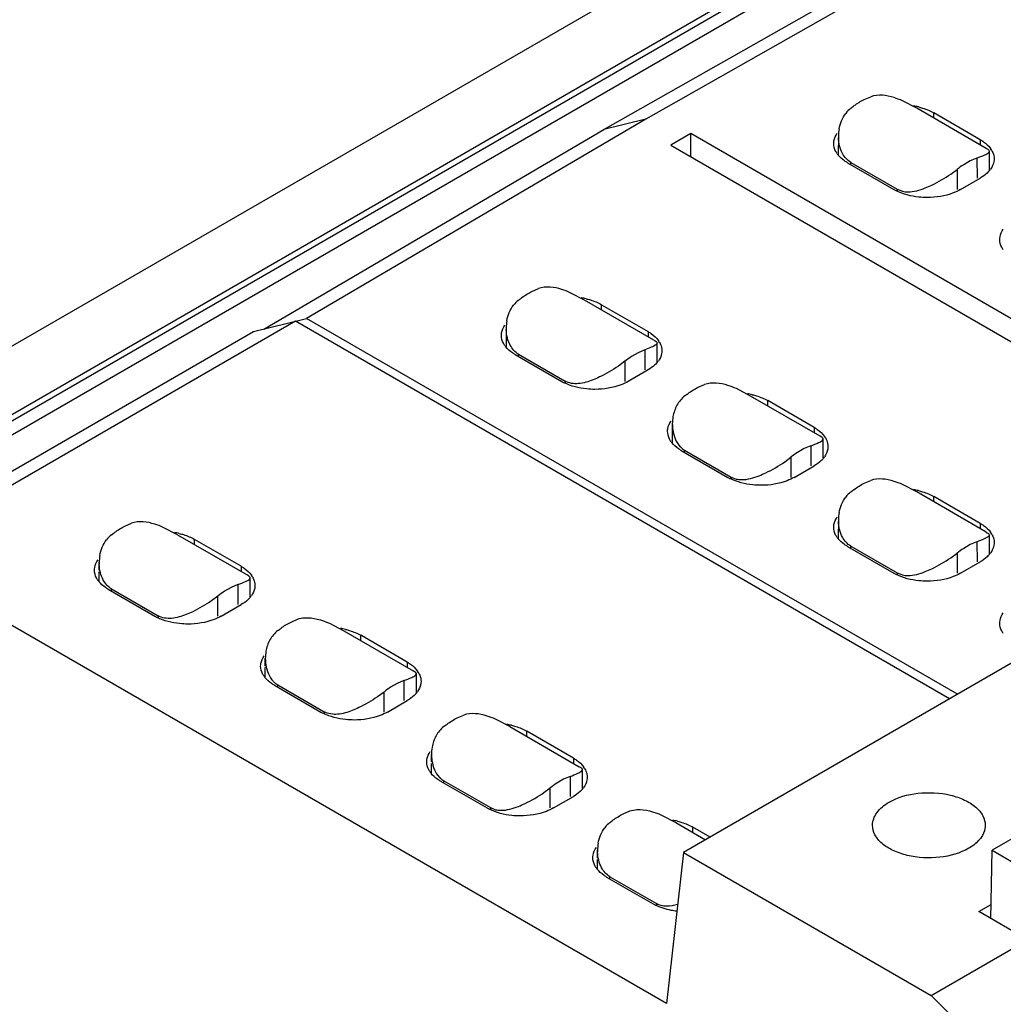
# Model space of a CAD drawing. Header units: inches. Extents: x 0 to 22, y 0 to 17.
# Tile 9 of 51: x 3.138 to 3.55, y 13.215 to 13.627. Entities that reach past the tile are written whole.
import ezdxf

# ---------------------------------------------------------------- set-up
doc = ezdxf.new("R2010")
doc.units = ezdxf.units.IN
doc.header["$LTSCALE"] = 1.21
doc.header["$MEASUREMENT"] = 0
doc.layers.get('0').update_dxf_attribs({"linetype": 'CONTINUOUS'})

msp = doc.modelspace()

# ---------------------------------------------------------------- linework, layer by layer
at = {"color": 7, "linetype": 'CONTINUOUS'}
for p, q in [((4.027687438, 14.0062513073), (2.8807268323, 13.3440106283)), ((4.0594337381, 13.9959112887), (2.9124731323, 13.3336706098)), ((2.915898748, 13.3330741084), (4.0628593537, 13.9953147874)), ((4.0674935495, 13.9920293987), (2.9205329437, 13.3297887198)), ((3.5447518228, 13.6677069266), (3.4001305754, 13.5856492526)), ((3.3822520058, 13.5811962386), (3.5272167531, 13.6633898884)), ((3.4916155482, 13.5938768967), (3.4943799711, 13.5950703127)), ((3.5136574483, 13.59022708), (3.5076551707, 13.5933402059)), ((3.5427282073, 13.57344209), (3.5136574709, 13.5902271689)), ((3.5207948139, 13.5861061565), (3.5207948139, 13.5883113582)), ((3.5402820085, 13.5770596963), (3.5207948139, 13.5883113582)), ((3.4001305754, 13.5856492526), (3.2580116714, 13.5021467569)), ((3.4001305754, 13.5856492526), (3.3825955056, 13.5813322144)), ((3.2401159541, 13.4976838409), (3.3825955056, 13.5813322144)), ((3.3822520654, 13.581196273), (3.3822348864, 13.5811863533)), ((3.3825955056, 13.5813322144), (3.3822520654, 13.581196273)), ((3.418970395, 13.5795935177), (3.4106187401, 13.5747713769)), ((3.418970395, 13.569949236), (3.418970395, 13.5795935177)), ((3.6783084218, 13.4298549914), (3.418970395, 13.5795935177)), ((3.4808375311, 13.5787140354), (3.4807772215, 13.5707342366)), ((3.4106187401, 13.5747713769), (3.6699567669, 13.4250328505)), ((3.5402820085, 13.5770596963), (3.5402820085, 13.5748544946)), ((3.5435275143, 13.5729350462), (3.5427283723, 13.573441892)), ((3.5438050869, 13.5717099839), (3.5440655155, 13.5722100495)), ((3.5440953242, 13.5642927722), (3.5440654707, 13.5722100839)), ((3.4846043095, 13.5674154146), (3.5040915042, 13.5561637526)), ((3.4859899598, 13.5666153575), (3.4859970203, 13.5675495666)), ((3.4859970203, 13.5675495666), (3.5054844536, 13.5562977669)), ((3.5360922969, 13.5681965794), (3.5333041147, 13.5665890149)), ((3.5388597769, 13.5693882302), (3.5360922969, 13.5681965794)), ((3.5388597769, 13.5693882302), (3.5388914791, 13.5609806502)), ((3.5279427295, 13.5626735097), (3.530538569, 13.5645912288)), ((3.5305391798, 13.5645908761), (3.5305391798, 13.5561637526)), ((3.5319303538, 13.5561637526), (3.5402820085, 13.5609858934)), ((3.5054844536, 13.5562977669), (3.5054844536, 13.5556282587)), ((3.5054844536, 13.5562977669), (3.5076095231, 13.555454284)), ((3.3524212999, 13.5135078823), (3.3551857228, 13.5147012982)), ((3.3744632, 13.5098580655), (3.3684609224, 13.5129711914)), ((3.403533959, 13.4930730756), (3.3744632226, 13.5098581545)), ((3.3816005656, 13.5057371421), (3.3816005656, 13.5079423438)), ((3.3816005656, 13.5079423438), (3.4010877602, 13.4966906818)), ((3.2533021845, 13.5009897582), (3.0834852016, 13.4029395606)), ((3.2357677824, 13.4966723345), (3.2580116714, 13.5021467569)), ((3.5273042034, 13.3427844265), (3.2533021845, 13.5009897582)), ((3.5306608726, 13.3447225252), (3.2580116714, 13.5021467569)), ((3.0655988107, 13.3984812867), (3.2357677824, 13.4966723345)), ((3.2354162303, 13.496530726), (3.2357677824, 13.4966723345)), ((3.3416432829, 13.4983450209), (3.3415829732, 13.4903652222)), ((3.4010877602, 13.4966906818), (3.4010877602, 13.4944854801)), ((3.3996655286, 13.4890192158), (3.3968980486, 13.487827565)), ((3.3996655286, 13.4890192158), (3.3996972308, 13.4806116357)), ((3.4018098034, 13.4898361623), (3.3996655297, 13.4890192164)), ((3.404901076, 13.4839237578), (3.4048712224, 13.4918410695)), ((3.3454100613, 13.4870464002), (3.3648972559, 13.4757947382)), ((3.3467957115, 13.4862463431), (3.3468027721, 13.4871805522)), ((3.3468027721, 13.4871805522), (3.3662902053, 13.4759287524)), ((3.3913449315, 13.4842218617), (3.3886262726, 13.4822205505)), ((3.3913449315, 13.4842218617), (3.3913449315, 13.4757947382)), ((3.3968980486, 13.487827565), (3.3941098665, 13.4862200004)), ((3.4010877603, 13.4806168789), (3.3927361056, 13.4757947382)), ((3.3662902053, 13.4759287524), (3.3662902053, 13.4752592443)), ((3.4220184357, 13.4733233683), (3.4247828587, 13.4745167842)), ((3.4440603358, 13.4696735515), (3.4380580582, 13.4727866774)), ((3.4731310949, 13.4528885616), (3.4440603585, 13.4696736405)), ((3.4511976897, 13.4655526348), (3.4511976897, 13.4677578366)), ((3.4706848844, 13.4565061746), (3.4511976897, 13.4677578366)), ((3.4112404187, 13.4581605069), (3.4111801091, 13.4501807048)), ((3.4706848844, 13.4565061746), (3.4706848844, 13.4543009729)), ((3.4739304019, 13.4523815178), (3.4731312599, 13.4528883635)), ((3.4742079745, 13.4511564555), (3.4744684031, 13.451656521)), ((3.4744982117, 13.4437392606), (3.4744683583, 13.4516565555)), ((3.4150071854, 13.4468618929), (3.43449438, 13.435610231)), ((3.4163928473, 13.4460618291), (3.4163999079, 13.4469960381)), ((3.4163999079, 13.4469960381), (3.4358873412, 13.4357442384)), ((3.4664951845, 13.447643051), (3.4637070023, 13.4460354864)), ((3.4692626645, 13.4488347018), (3.4664951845, 13.447643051)), ((3.4692626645, 13.4488347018), (3.4692943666, 13.4404271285)), ((3.4583456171, 13.4421199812), (3.4609414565, 13.4440377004)), ((3.4609420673, 13.4440373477), (3.4609420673, 13.435610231)), ((3.4623332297, 13.435610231), (3.4706848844, 13.4404323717)), ((3.4358873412, 13.4357442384), (3.4358873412, 13.4350747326)), ((3.4358873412, 13.4357442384), (3.4380124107, 13.4349007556)), ((3.4916155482, 13.4331388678), (3.4943799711, 13.4343322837)), ((3.5136574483, 13.429489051), (3.5076551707, 13.4326021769)), ((3.5427282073, 13.4127040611), (3.5136574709, 13.42948914)), ((3.5207948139, 13.4253681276), (3.5207948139, 13.4275733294)), ((3.5402820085, 13.4163216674), (3.5207948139, 13.4275733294)), ((3.4808375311, 13.4179760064), (3.4807772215, 13.4099962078)), ((3.1818857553, 13.4151986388), (3.1846622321, 13.4163964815)), ((3.2039663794, 13.4115378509), (3.1979458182, 13.4146602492)), ((3.5402820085, 13.4163216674), (3.5402820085, 13.4141164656)), ((3.2039664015, 13.4115379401), (3.2330461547, 13.3947476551)), ((3.2111091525, 13.4074138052), (3.2111091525, 13.4096201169)), ((3.2305963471, 13.3983684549), (3.2111091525, 13.4096201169)), ((3.5440953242, 13.4035547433), (3.5440654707, 13.411472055)), ((3.4846043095, 13.4066773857), (3.5040915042, 13.3954257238)), ((3.4859899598, 13.4058773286), (3.4859970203, 13.4068115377)), ((3.4859970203, 13.4068115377), (3.5054844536, 13.3955597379)), ((3.5360922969, 13.4074585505), (3.5333041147, 13.4058509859)), ((3.5388597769, 13.4086502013), (3.5360922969, 13.4074585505)), ((3.5388597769, 13.4086502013), (3.5388914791, 13.4002426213)), ((3.5410040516, 13.4094671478), (3.5388597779, 13.4086502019)), ((3.4087649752, 13.215127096), (3.0834852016, 13.4029395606)), ((3.5279427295, 13.4019354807), (3.530538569, 13.4038531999)), ((3.5305391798, 13.4038528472), (3.5305391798, 13.3954257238)), ((3.1711215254, 13.3967610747), (3.1711215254, 13.3999332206)), ((3.2305963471, 13.3983684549), (3.2305963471, 13.3961621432)), ((3.5319303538, 13.3954257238), (3.5402820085, 13.4002478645)), ((3.1711215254, 13.3920170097), (3.1711215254, 13.3960908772)), ((3.2338502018, 13.3942376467), (3.2330463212, 13.3947474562)), ((3.2341358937, 13.3930051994), (3.2343934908, 13.3935036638)), ((3.2343934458, 13.3855874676), (3.2343934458, 13.3935036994)), ((3.5054844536, 13.3955597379), (3.5054844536, 13.3948902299)), ((3.5054844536, 13.3955597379), (3.5076095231, 13.3947162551)), ((3.2264279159, 13.3894805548), (3.2236292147, 13.3878646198)), ((3.2292043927, 13.3906783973), (3.2264279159, 13.3894805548)), ((3.2292043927, 13.3906783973), (3.2292043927, 13.3822946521)), ((3.1749186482, 13.3887241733), (3.1944058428, 13.3774725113)), ((3.1763105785, 13.3879204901), (3.1763105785, 13.3888576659)), ((3.1763105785, 13.3888576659), (3.1957977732, 13.3776060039)), ((3.2208527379, 13.3858562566), (3.2181551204, 13.3838690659)), ((3.2208527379, 13.3774725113), (3.2208527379, 13.3858562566)), ((3.2222446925, 13.3774725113), (3.2305963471, 13.3822946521)), ((3.1957977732, 13.3776060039), (3.1957977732, 13.3769374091)), ((3.2514828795, 13.3750141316), (3.2542593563, 13.3762119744)), ((3.2675468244, 13.3744740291), (3.2735635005, 13.3713533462)), ((3.5857601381, 13.3765361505), (3.4159431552, 13.2784859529)), ((3.2735635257, 13.3713534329), (3.3026432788, 13.3545631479)), ((3.2807062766, 13.367229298), (3.2807062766, 13.3694356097)), ((3.3001934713, 13.3581839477), (3.2807062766, 13.3694356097)), ((3.2407186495, 13.3565765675), (3.2407186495, 13.3597487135)), ((3.3001934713, 13.3581839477), (3.3001934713, 13.3559776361)), ((3.2407186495, 13.3518325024), (3.2407186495, 13.35590637)), ((3.3034473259, 13.3540531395), (3.3026434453, 13.3545629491)), ((3.3037330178, 13.3528206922), (3.3039906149, 13.3533191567)), ((3.3039905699, 13.3454029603), (3.3039905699, 13.3533191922)), ((3.2445157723, 13.348539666), (3.2640029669, 13.3372880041)), ((3.2459077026, 13.3477359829), (3.2459077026, 13.3486731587)), ((3.2459077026, 13.3486731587), (3.2653948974, 13.3374214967)), ((3.29602504, 13.3492960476), (3.2932263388, 13.3476801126)), ((3.2988015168, 13.3504938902), (3.29602504, 13.3492960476)), ((3.2988015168, 13.3504938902), (3.2988015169, 13.3421101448)), ((3.290449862, 13.3456717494), (3.2877522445, 13.3436845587)), ((3.2904498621, 13.3372880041), (3.290449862, 13.3456717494)), ((3.2918418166, 13.3372880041), (3.3001934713, 13.3421101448)), ((3.2653948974, 13.3374214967), (3.2653948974, 13.3367529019)), ((3.3210800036, 13.3348296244), (3.3238564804, 13.3360274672)), ((3.3431606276, 13.3311688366), (3.3371400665, 13.3342912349)), ((3.3431606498, 13.3311689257), (3.3722404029, 13.3143786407)), ((3.3503034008, 13.3270447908), (3.3503034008, 13.3292511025)), ((3.3697905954, 13.3179994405), (3.3503034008, 13.3292511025)), ((3.6286918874, 13.3276347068), (3.5451753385, 13.2794132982)), ((3.3103157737, 13.3163920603), (3.3103157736, 13.3195642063)), ((3.3103157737, 13.3116479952), (3.3103157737, 13.3157218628)), ((3.3697905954, 13.3179994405), (3.3697905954, 13.3157931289)), ((3.37304445, 13.3138686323), (3.3722405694, 13.3143784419)), ((3.3733301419, 13.312636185), (3.3735877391, 13.3131346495)), ((3.3735876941, 13.3052184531), (3.3735876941, 13.313134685)), ((3.3141128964, 13.3083551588), (3.3336000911, 13.2971034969)), ((3.3155048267, 13.3075514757), (3.3155048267, 13.3084886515)), ((3.3155048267, 13.3084886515), (3.3349920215, 13.2972369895)), ((3.3656221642, 13.3091115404), (3.362823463, 13.3074956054)), ((3.368398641, 13.310309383), (3.3656221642, 13.3091115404)), ((3.368398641, 13.310309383), (3.368398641, 13.3019256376)), ((3.3574605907, 13.3035764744), (3.3600469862, 13.3054872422)), ((3.3600469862, 13.2971034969), (3.3600469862, 13.3054872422)), ((3.3614389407, 13.2971034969), (3.3697905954, 13.3019256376)), ((3.3349920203, 13.2972369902), (3.3371194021, 13.2963910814)), ((3.3349920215, 13.2972369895), (3.3349920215, 13.2965683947)), ((3.3906771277, 13.2946451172), (3.3934536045, 13.29584296)), ((3.4067410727, 13.2941050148), (3.4127577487, 13.2909843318)), ((3.4127577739, 13.2909844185), (3.4251737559, 13.2838155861)), ((3.4199005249, 13.2868602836), (3.4199005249, 13.2890665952)), ((3.4270843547, 13.2849187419), (3.4199005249, 13.2890665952)), ((3.3799128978, 13.276207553), (3.3799128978, 13.2793796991)), ((3.4159431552, 13.2784859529), (3.4087649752, 13.215127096)), ((3.4159431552, 13.2784859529), (3.5196455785, 13.2186094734)), ((3.5447418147, 13.2507332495), (3.5451753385, 13.2794132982)), ((3.5451753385, 13.2794132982), (3.5590947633, 13.2713763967)), ((3.3799128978, 13.271463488), (3.3799128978, 13.2755373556)), ((3.3837100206, 13.2681706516), (3.4031972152, 13.2569189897)), ((3.3851019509, 13.2673669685), (3.3851019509, 13.2683041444)), ((3.3851019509, 13.2683041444), (3.4045891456, 13.2570524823)), ((3.4045891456, 13.2570524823), (3.4045891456, 13.2563838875)), ((3.5396075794, 13.2536976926), (3.544832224, 13.256714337)), ((3.5600119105, 13.2419164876), (3.5396075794, 13.2536976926)), ((3.5196455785, 13.2186094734), (3.5600119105, 13.2419164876)), ((3.5808348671, 13.1575639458), (3.5196455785, 13.2186094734))]:
    msp.add_line(p, q, dxfattribs=at)
for centre, radius, start, end in [((3.5073869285, 13.5613843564), 0.0302177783, 76.6775644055, 80.6425621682), ((3.494100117, 13.5801815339), 0.0129030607, 128.5473838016, 142.1641096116), ((3.4984213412, 13.5785836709), 0.0175843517, 179.5752957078, 182.3649227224), ((3.4980679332, 13.5785940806), 0.017230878, 170.0078885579, 179.6011979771), ((3.4883313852, 13.5768500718), 0.0098455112, 215.4728787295, 218.6664564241), ((3.537291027, 13.5681435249), 0.0089451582, 29.3343412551, 35.5043827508), ((3.5524891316, 13.5371295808), 0.0351556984, 123.0735863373, 128.6355207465), ((3.5358756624, 13.5709649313), 0.0107160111, 318.1764187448, 321.2412314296), ((3.5365451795, 13.5704277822), 0.0098576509, 321.2395829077, 324.5257883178), ((3.5137211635, 13.5728662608), 0.0192796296, 240.0348432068, 243.4778412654), ((3.3549058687, 13.4998125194), 0.0129030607, 128.5473838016, 142.1641096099), ((3.3681926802, 13.481015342), 0.0302177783, 76.677564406, 80.6425621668), ((3.3588736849, 13.4982250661), 0.017230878, 170.0078885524, 179.601197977), ((3.359227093, 13.4982146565), 0.0175843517, 179.575295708, 182.3649227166), ((3.3980970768, 13.4877747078), 0.008944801, 29.3295554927, 35.5044624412), ((3.3491371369, 13.4964810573), 0.0098455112, 215.4728787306, 218.6664564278), ((3.4132948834, 13.4567605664), 0.0351556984, 123.0735863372, 128.6355207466), ((3.3966815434, 13.4905958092), 0.0107158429, 318.1775753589, 321.2412474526), ((3.3973509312, 13.4900587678), 0.0098576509, 321.2395829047, 324.5257883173), ((3.3745269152, 13.4924972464), 0.0192796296, 240.0348432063, 243.4778412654), ((3.4377898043, 13.4408308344), 0.0302177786, 76.6775644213, 80.6425632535), ((3.4284677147, 13.4580407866), 0.0172277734, 169.982311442, 179.6019124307), ((3.4676939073, 13.4475900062), 0.0089451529, 29.3342695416, 35.5043839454), ((3.4187342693, 13.4562965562), 0.0098455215, 215.4728798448, 218.666536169), ((3.4207272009, 13.4543133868), 0.0085061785, 223.8237123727, 232.6151527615), ((3.4203514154, 13.4538270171), 0.0078915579, 232.638987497, 239.9519623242), ((3.4828920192, 13.4165760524), 0.0351556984, 123.0735863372, 128.6355207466), ((3.4662785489, 13.4504114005), 0.010715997, 318.1764392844, 321.2413089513), ((3.4669480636, 13.4498742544), 0.0098576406, 321.2396623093, 324.5257894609), ((3.4441240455, 13.4523127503), 0.0192796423, 240.0348439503, 243.4778775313), ((3.5073869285, 13.4006463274), 0.0302177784, 76.6775644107, 80.6425625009), ((3.494100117, 13.4194435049), 0.0129030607, 128.5473838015, 142.1641096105), ((3.4984213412, 13.417845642), 0.0175843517, 179.575295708, 182.3649227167), ((3.4980679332, 13.4178560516), 0.017230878, 170.0078885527, 179.6011979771), ((3.1843499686, 13.4015200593), 0.0128732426, 128.6457894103, 142.2413544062), ((3.1977009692, 13.3826917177), 0.0302192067, 76.6776252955, 80.6469129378), ((3.4883313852, 13.4161120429), 0.0098455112, 215.4728787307, 218.6664564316), ((3.5372913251, 13.4074056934), 0.0089448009, 29.3295549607, 35.50446245), ((3.5524891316, 13.3763915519), 0.0351556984, 123.0735863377, 128.6355207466), ((3.1883308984, 13.3999440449), 0.0172094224, 170.1028848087, 180.0361028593), ((3.5358757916, 13.4102267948), 0.0107158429, 318.1775751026, 321.2412474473), ((3.5365451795, 13.4096897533), 0.0098576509, 321.2395829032, 324.5257883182), ((3.1886907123, 13.3999355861), 0.017569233, 180.007778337, 182.4721073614), ((3.2276135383, 13.3894576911), 0.0089353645, 29.2028780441, 35.5065905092), ((3.5137211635, 13.412128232), 0.0192796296, 240.0348432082, 243.477841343), ((3.1786669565, 13.3981745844), 0.0098719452, 215.4758278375, 218.8707786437), ((3.2429551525, 13.3582239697), 0.03538446, 123.1046677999, 128.6554904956), ((3.2261844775, 13.3922786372), 0.0107234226, 318.2315635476, 321.134448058), ((3.2268480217, 13.3917450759), 0.0098719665, 321.1290571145, 324.5241697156), ((3.2040351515, 13.3941743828), 0.0192789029, 240.0348006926, 243.4757687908), ((3.2672980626, 13.3425070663), 0.0302193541, 76.6776315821, 80.6473619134), ((3.2579267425, 13.3597596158), 0.0172081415, 170.0737043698, 180.0363597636), ((3.2482640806, 13.3579900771), 0.0098719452, 215.4758278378, 218.8707786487), ((3.2972106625, 13.3492731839), 0.0089353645, 29.2028783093, 35.5065905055), ((3.2502592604, 13.3560317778), 0.0085540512, 223.894746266, 232.6513191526), ((3.2498803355, 13.3555407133), 0.007933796, 232.6752839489, 239.9521657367), ((3.3125522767, 13.3180394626), 0.03538446, 123.1046678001, 128.6554904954), ((3.2957816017, 13.3520941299), 0.0107234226, 318.2315636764, 321.13444806), ((3.2964451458, 13.3515605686), 0.0098719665, 321.1290571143, 324.5241697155), ((3.2736322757, 13.3539898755), 0.0192789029, 240.034800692, 243.4757687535), ((3.3368952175, 13.3023227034), 0.0302192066, 76.6776252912, 80.6469126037), ((3.3275238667, 13.3195751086), 0.0172081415, 170.0737043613, 180.0363597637), ((3.3178612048, 13.3178055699), 0.0098719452, 215.4758278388, 218.8707786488), ((3.3668077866, 13.3090886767), 0.0089353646, 29.202878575, 35.5065905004), ((3.3198563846, 13.3158472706), 0.0085540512, 223.8947462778, 232.651319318), ((3.3194774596, 13.3153562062), 0.007933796, 232.6752841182, 239.9521657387), ((3.3821494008, 13.2778549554), 0.03538446, 123.1046677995, 128.6554904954), ((3.3653787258, 13.3119096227), 0.0107234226, 318.2315638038, 321.1344480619), ((3.36604227, 13.3113760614), 0.0098719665, 321.1290571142, 324.5241697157), ((3.3432293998, 13.3138053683), 0.0192789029, 240.034800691, 243.4757687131), ((3.393141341, 13.2809665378), 0.0128732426, 128.6457894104, 142.2413544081), ((3.4064923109, 13.2621380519), 0.030219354, 76.6776315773, 80.6473615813), ((3.3971222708, 13.2793905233), 0.0172094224, 170.1028848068, 180.0361028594), ((3.3974820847, 13.2793820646), 0.017569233, 180.0077783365, 182.4721073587), ((3.3874583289, 13.2776210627), 0.0098719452, 215.4758278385, 218.870778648), ((3.4128265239, 13.2736208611), 0.0192789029, 240.0348006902, 243.4757686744)]:
    msp.add_arc(centre, radius, start, end, dxfattribs=at)
for points, knots in [([(3.5076551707, 13.5933402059), (3.5065069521, 13.5938469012), (3.5023522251, 13.5954705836), (3.4974448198, 13.5961662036), (3.4943805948, 13.5950699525)], [0, 0, 0, 0, 0.2783141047, 1, 1, 1, 1]), ([(3.4860594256, 13.5902729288), (3.486510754, 13.5906317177), (3.4882709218, 13.5919672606), (3.4901574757, 13.5931414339), (3.4916155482, 13.5938768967)], [0, 0, 0, 0, 0.2609334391, 1, 1, 1, 1]), ([(3.5143500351, 13.5907889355), (3.5149433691, 13.5906481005), (3.5171680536, 13.5900442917), (3.5193260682, 13.5891593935), (3.5207948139, 13.5883113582)], [0, 0, 0, 0, 0.2644710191, 1, 1, 1, 1]), ([(3.478839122, 13.575452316), (3.478839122, 13.5758216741), (3.4789683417, 13.5773569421), (3.4796374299, 13.5788188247), (3.4803132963, 13.579768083)], [0, 0, 0, 0, 0.240680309, 1, 1, 1, 1]), ([(3.4803132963, 13.5711365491), (3.4800765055, 13.5714691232), (3.4792664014, 13.5727711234), (3.478839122, 13.5743268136), (3.478839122, 13.575452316)], [0, 0, 0, 0, 0.2661815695, 1, 1, 1, 1]), ([(3.5402820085, 13.5770596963), (3.5407276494, 13.5768023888), (3.5423300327, 13.5757838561), (3.5437690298, 13.5744677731), (3.5445730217, 13.5733385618)], [0, 0, 0, 0, 0.2707257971, 1, 1, 1, 1]), ([(3.4846043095, 13.5674154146), (3.4842048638, 13.5676460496), (3.4827502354, 13.5685617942), (3.4814301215, 13.5697156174), (3.4806440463, 13.5706987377)], [0, 0, 0, 0, 0.2681683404, 1, 1, 1, 1]), ([(3.5388591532, 13.5693885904), (3.5399647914, 13.5697824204), (3.54163943, 13.5704536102), (3.5433428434, 13.5712485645), (3.5438050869, 13.5717099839)], [0, 0, 0, 0, 0.6424767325, 1, 1, 1, 1]), ([(3.5440655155, 13.5722100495), (3.54406525, 13.5722689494), (3.5439964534, 13.5725779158), (3.5437277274, 13.5727868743), (3.5435275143, 13.5729350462)], [0, 0, 0, 0, 0.1912483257, 1, 1, 1, 1]), ([(3.5450891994, 13.5725258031), (3.5452446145, 13.5722485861), (3.545781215, 13.571154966), (3.546047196, 13.5699229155), (3.546047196, 13.5690227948)], [0, 0, 0, 0, 0.2609425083, 1, 1, 1, 1]), ([(3.546047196, 13.5690227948), (3.546047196, 13.5686534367), (3.5459179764, 13.5671181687), (3.5452488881, 13.5656562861), (3.5445730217, 13.5647070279)], [0, 0, 0, 0, 0.240680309, 1, 1, 1, 1]), ([(3.5172318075, 13.5568558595), (3.5181644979, 13.5572230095), (3.5218871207, 13.5588686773), (3.525418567, 13.5609340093), (3.5279427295, 13.5626735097)], [0, 0, 0, 0, 0.2464085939, 1, 1, 1, 1]), ([(3.5438612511, 13.5638190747), (3.5436223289, 13.5635518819), (3.5425508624, 13.5624639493), (3.5412925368, 13.5615693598), (3.5402820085, 13.5609858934)], [0, 0, 0, 0, 0.2349914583, 1, 1, 1, 1]), ([(3.518010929, 13.5528350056), (3.516844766, 13.5528350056), (3.5124354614, 13.5530624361), (3.5080213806, 13.5541613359), (3.5051119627, 13.555615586)], [0, 0, 0, 0, 0.2639102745, 1, 1, 1, 1]), ([(3.5076095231, 13.555454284), (3.5083599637, 13.5552729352), (3.5116544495, 13.5549514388), (3.5149033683, 13.5559392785), (3.5172318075, 13.5568558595)], [0, 0, 0, 0, 0.2357818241, 1, 1, 1, 1]), ([(3.5319303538, 13.5561637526), (3.5309791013, 13.5556145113), (3.5266087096, 13.5535883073), (3.5217135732, 13.5528350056), (3.518010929, 13.5528350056)], [0, 0, 0, 0, 0.228788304, 1, 1, 1, 1]), ([(3.5484362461, 13.5352678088), (3.5484362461, 13.5356371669), (3.5485654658, 13.5371724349), (3.5492345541, 13.5386343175), (3.5499104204, 13.5395835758)], [0, 0, 0, 0, 0.240680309, 1, 1, 1, 1]), ([(3.5499104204, 13.5309520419), (3.5496736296, 13.531284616), (3.5488635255, 13.5325866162), (3.5484362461, 13.5341423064), (3.5484362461, 13.5352678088)], [0, 0, 0, 0, 0.2661815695, 1, 1, 1, 1]), ([(3.3468651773, 13.5099039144), (3.3473165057, 13.5102627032), (3.3490766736, 13.5115982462), (3.3509632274, 13.5127724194), (3.3524212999, 13.5135078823)], [0, 0, 0, 0, 0.2609334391, 1, 1, 1, 1]), ([(3.3684609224, 13.5129711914), (3.3673127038, 13.5134778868), (3.3631579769, 13.5151015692), (3.3582505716, 13.515797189), (3.3551863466, 13.5147009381)], [0, 0, 0, 0, 0.2783141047, 1, 1, 1, 1]), ([(3.3751557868, 13.510419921), (3.3757491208, 13.5102790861), (3.3779738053, 13.5096752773), (3.38013182, 13.5087903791), (3.3816005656, 13.5079423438)], [0, 0, 0, 0, 0.2644710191, 1, 1, 1, 1]), ([(3.3396448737, 13.4950833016), (3.3396448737, 13.4954526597), (3.3397740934, 13.4969879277), (3.3404431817, 13.4984498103), (3.341119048, 13.4993990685)], [0, 0, 0, 0, 0.240680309, 1, 1, 1, 1]), ([(3.4010877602, 13.4966906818), (3.4015334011, 13.4964333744), (3.4031357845, 13.4954148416), (3.4045747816, 13.4940987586), (3.4053787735, 13.4929695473)], [0, 0, 0, 0, 0.2707257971, 1, 1, 1, 1]), ([(3.341119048, 13.4907675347), (3.3408822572, 13.4911001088), (3.3400721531, 13.492402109), (3.3396448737, 13.4939577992), (3.3396448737, 13.4950833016)], [0, 0, 0, 0, 0.2661815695, 1, 1, 1, 1]), ([(3.4035341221, 13.49307288), (3.4038556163, 13.4928871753), (3.404347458, 13.492602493), (3.4048018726, 13.4921634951), (3.4048557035, 13.491957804)], [0, 0, 0, 0, 0.6358606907, 1, 1, 1, 1]), ([(3.4058953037, 13.4921561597), (3.4060506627, 13.4918789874), (3.406587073, 13.4907855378), (3.4068529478, 13.4895537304), (3.4068529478, 13.4886537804)], [0, 0, 0, 0, 0.2609387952, 1, 1, 1, 1]), ([(3.3454100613, 13.4870464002), (3.3450106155, 13.4872770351), (3.3435559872, 13.4881927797), (3.3422358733, 13.4893466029), (3.341449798, 13.4903297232)], [0, 0, 0, 0, 0.2681683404, 1, 1, 1, 1]), ([(3.4048712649, 13.4918410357), (3.404872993, 13.4914552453), (3.403625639, 13.4905919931), (3.4026018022, 13.4901619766), (3.4018098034, 13.4898361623)], [0, 0, 0, 0, 0.3105753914, 1, 1, 1, 1]), ([(3.4068529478, 13.4886537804), (3.4068529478, 13.4882844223), (3.4067237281, 13.4867491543), (3.4060546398, 13.4852872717), (3.4053787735, 13.4843380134)], [0, 0, 0, 0, 0.240680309, 1, 1, 1, 1]), ([(3.3886262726, 13.4822205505), (3.3861266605, 13.4805085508), (3.3826351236, 13.478472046), (3.3789555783, 13.4768481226), (3.378034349, 13.4764855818)], [0, 0, 0, 0, 0.7537122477, 1, 1, 1, 1]), ([(3.404667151, 13.483450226), (3.4044282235, 13.4831830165), (3.4033567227, 13.4820950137), (3.4020983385, 13.4812003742), (3.4010877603, 13.4806168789)], [0, 0, 0, 0, 0.2349906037, 1, 1, 1, 1]), ([(3.378034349, 13.4764855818), (3.3760667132, 13.4757112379), (3.3722248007, 13.4744521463), (3.3679368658, 13.4749779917), (3.3662902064, 13.4759287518)], [0, 0, 0, 0, 0.5265307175, 1, 1, 1, 1]), ([(3.3927361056, 13.4757947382), (3.391784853, 13.4752454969), (3.3874144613, 13.4732192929), (3.382519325, 13.4724659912), (3.3788166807, 13.4724659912)], [0, 0, 0, 0, 0.228788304, 1, 1, 1, 1]), ([(3.4380580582, 13.4727866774), (3.4369098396, 13.4732933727), (3.4327551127, 13.4749170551), (3.4278477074, 13.4756126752), (3.4247834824, 13.4745164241)], [0, 0, 0, 0, 0.2783141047, 1, 1, 1, 1]), ([(3.3788166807, 13.4724659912), (3.3776505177, 13.4724659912), (3.3732412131, 13.4726934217), (3.3688271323, 13.4737923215), (3.3659177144, 13.4752465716)], [0, 0, 0, 0, 0.2639102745, 1, 1, 1, 1]), ([(3.4164623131, 13.4697194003), (3.4169136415, 13.4700781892), (3.4186738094, 13.4714137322), (3.4205603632, 13.4725879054), (3.4220184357, 13.4733233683)], [0, 0, 0, 0, 0.2609334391, 1, 1, 1, 1]), ([(3.416462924, 13.4697190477), (3.4151370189, 13.4686650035), (3.412900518, 13.4659848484), (3.4117987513, 13.4627065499), (3.4115025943, 13.4610375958)], [0, 0, 0, 0, 0.4998222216, 1, 1, 1, 1]), ([(3.4447529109, 13.4702354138), (3.445346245, 13.4700945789), (3.4475709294, 13.4694907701), (3.4497289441, 13.4686058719), (3.4511976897, 13.4677578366)], [0, 0, 0, 0, 0.2644710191, 1, 1, 1, 1]), ([(3.4092419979, 13.4548987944), (3.4092419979, 13.4552681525), (3.4093712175, 13.4568034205), (3.4100403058, 13.4582653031), (3.4107161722, 13.4592145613)], [0, 0, 0, 0, 0.240680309, 1, 1, 1, 1]), ([(3.4112403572, 13.4581604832), (3.4112337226, 13.4572677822), (3.4114646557, 13.4538176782), (3.4128016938, 13.4502836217), (3.4145902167, 13.448423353)], [0, 0, 0, 0, 0.2570244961, 1, 1, 1, 1]), ([(3.4706848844, 13.4565061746), (3.4711305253, 13.4562488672), (3.4727329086, 13.4552303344), (3.4741719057, 13.4539142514), (3.4749758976, 13.4527850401)], [0, 0, 0, 0, 0.2707257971, 1, 1, 1, 1]), ([(3.4107161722, 13.4505830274), (3.4104793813, 13.4509156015), (3.4096692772, 13.4522176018), (3.4092419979, 13.4537732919), (3.4092419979, 13.4548987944)], [0, 0, 0, 0, 0.2661815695, 1, 1, 1, 1]), ([(3.4692620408, 13.4488350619), (3.470367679, 13.449228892), (3.4720423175, 13.4499000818), (3.473745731, 13.450695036), (3.4742079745, 13.4511564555)], [0, 0, 0, 0, 0.6424767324, 1, 1, 1, 1]), ([(3.4744684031, 13.451656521), (3.4744681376, 13.4517154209), (3.4743993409, 13.4520243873), (3.4741306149, 13.4522333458), (3.4739304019, 13.4523815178)], [0, 0, 0, 0, 0.1912483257, 1, 1, 1, 1]), ([(3.4754920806, 13.4519722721), (3.4756474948, 13.4516950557), (3.4761840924, 13.4506014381), (3.4764500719, 13.4493693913), (3.4764500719, 13.4484692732)], [0, 0, 0, 0, 0.2609424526, 1, 1, 1, 1]), ([(3.4150071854, 13.4468618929), (3.4146077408, 13.4470925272), (3.4131531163, 13.4480082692), (3.4118330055, 13.4491620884), (3.4110469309, 13.450145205)], [0, 0, 0, 0, 0.2681682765, 1, 1, 1, 1]), ([(3.4764500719, 13.4484692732), (3.4764500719, 13.4480999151), (3.4763208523, 13.4465646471), (3.475651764, 13.4451027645), (3.4749758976, 13.4441535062)], [0, 0, 0, 0, 0.240680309, 1, 1, 1, 1]), ([(3.4742641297, 13.4432655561), (3.4740252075, 13.442998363), (3.4729537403, 13.4419104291), (3.4716954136, 13.4410158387), (3.4706848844, 13.4404323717)], [0, 0, 0, 0, 0.2349914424, 1, 1, 1, 1]), ([(3.447634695, 13.4363023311), (3.4485673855, 13.436669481), (3.4522900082, 13.4383151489), (3.4558214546, 13.4403804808), (3.4583456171, 13.4421199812)], [0, 0, 0, 0, 0.2464085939, 1, 1, 1, 1]), ([(3.4484138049, 13.432281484), (3.4472476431, 13.432281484), (3.4428383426, 13.432508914), (3.4384242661, 13.4336078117), (3.4355148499, 13.4350620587)], [0, 0, 0, 0, 0.2639102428, 1, 1, 1, 1]), ([(3.4380124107, 13.4349007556), (3.4387628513, 13.4347194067), (3.442057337, 13.4343979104), (3.4453062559, 13.4353857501), (3.447634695, 13.4363023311)], [0, 0, 0, 0, 0.2357818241, 1, 1, 1, 1]), ([(3.4623332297, 13.435610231), (3.4613819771, 13.4350609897), (3.4570115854, 13.4330347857), (3.4521164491, 13.432281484), (3.4484138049, 13.432281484)], [0, 0, 0, 0, 0.228788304, 1, 1, 1, 1]), ([(3.5076551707, 13.4326021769), (3.506506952, 13.4331088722), (3.5023522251, 13.4347325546), (3.4974448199, 13.4354281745), (3.4943805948, 13.4343319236)], [0, 0, 0, 0, 0.2783141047, 1, 1, 1, 1]), ([(3.4860594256, 13.4295348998), (3.486510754, 13.4298936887), (3.4882709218, 13.4312292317), (3.4901574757, 13.4324034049), (3.4916155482, 13.4331388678)], [0, 0, 0, 0, 0.2609334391, 1, 1, 1, 1]), ([(3.5143500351, 13.4300509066), (3.5149433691, 13.4299100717), (3.5171680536, 13.4293062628), (3.5193260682, 13.4284213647), (3.5207948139, 13.4275733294)], [0, 0, 0, 0, 0.2644710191, 1, 1, 1, 1]), ([(3.478839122, 13.4147142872), (3.478839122, 13.4150836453), (3.4789683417, 13.4166189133), (3.4796374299, 13.4180807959), (3.4803132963, 13.4190300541)], [0, 0, 0, 0, 0.240680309, 1, 1, 1, 1]), ([(3.1763105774, 13.4115743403), (3.1767631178, 13.4119353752), (3.1785284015, 13.4132791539), (3.1804218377, 13.414459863), (3.1818857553, 13.4151986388)], [0, 0, 0, 0, 0.2609260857, 1, 1, 1, 1]), ([(3.1979458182, 13.4146602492), (3.1967971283, 13.4151670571), (3.1926394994, 13.416791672), (3.187729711, 13.4174915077), (3.1846622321, 13.4163964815)], [0, 0, 0, 0, 0.2782267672, 1, 1, 1, 1]), ([(3.4803132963, 13.4103985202), (3.4800765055, 13.4107310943), (3.4792664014, 13.4120330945), (3.478839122, 13.4135887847), (3.478839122, 13.4147142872)], [0, 0, 0, 0, 0.2661815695, 1, 1, 1, 1]), ([(3.5402820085, 13.4163216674), (3.5407276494, 13.4160643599), (3.5423300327, 13.4150458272), (3.5437690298, 13.4137297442), (3.5445730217, 13.4126005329)], [0, 0, 0, 0, 0.2707257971, 1, 1, 1, 1]), ([(3.2046643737, 13.4120976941), (3.2052577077, 13.4119568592), (3.2074823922, 13.4113530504), (3.2096404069, 13.4104681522), (3.2111091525, 13.4096201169)], [0, 0, 0, 0, 0.2644710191, 1, 1, 1, 1]), ([(3.4846043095, 13.4066773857), (3.4842048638, 13.4069080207), (3.4827502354, 13.4078237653), (3.4814301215, 13.4089775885), (3.4806440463, 13.4099607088)], [0, 0, 0, 0, 0.2681683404, 1, 1, 1, 1]), ([(3.5440655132, 13.4114720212), (3.5440672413, 13.4110862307), (3.5428198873, 13.4102229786), (3.5417960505, 13.4097929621), (3.5410040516, 13.4094671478)], [0, 0, 0, 0, 0.3105753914, 1, 1, 1, 1]), ([(3.5427283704, 13.4127038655), (3.5430498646, 13.4125181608), (3.5435417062, 13.4122334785), (3.5439961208, 13.4117944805), (3.5440499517, 13.4115887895)], [0, 0, 0, 0, 0.6358606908, 1, 1, 1, 1]), ([(3.545089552, 13.4117871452), (3.545244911, 13.4115099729), (3.5457813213, 13.4104165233), (3.546047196, 13.4091847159), (3.546047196, 13.408284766)], [0, 0, 0, 0, 0.2609387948, 1, 1, 1, 1]), ([(3.546047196, 13.408284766), (3.546047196, 13.4079154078), (3.5459179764, 13.4063801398), (3.5452488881, 13.4049182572), (3.5445730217, 13.403968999)], [0, 0, 0, 0, 0.240680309, 1, 1, 1, 1]), ([(3.5172318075, 13.3961178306), (3.5181644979, 13.3964849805), (3.5218871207, 13.3981306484), (3.525418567, 13.4001959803), (3.5279427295, 13.4019354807)], [0, 0, 0, 0, 0.2464085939, 1, 1, 1, 1]), ([(3.5438613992, 13.4030812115), (3.5436224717, 13.4028140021), (3.542550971, 13.4017259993), (3.5412925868, 13.4008313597), (3.5402820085, 13.4002478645)], [0, 0, 0, 0, 0.2349906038, 1, 1, 1, 1]), ([(3.1691534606, 13.3967610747), (3.1691534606, 13.3971304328), (3.1692826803, 13.3986657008), (3.1699517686, 13.4001275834), (3.1706276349, 13.4010768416)], [0, 0, 0, 0, 0.240680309, 1, 1, 1, 1]), ([(3.2305963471, 13.3983684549), (3.231041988, 13.3981111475), (3.2326443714, 13.3970926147), (3.2340833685, 13.3957765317), (3.2348873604, 13.3946473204)], [0, 0, 0, 0, 0.2707257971, 1, 1, 1, 1]), ([(3.1706276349, 13.3924453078), (3.1703908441, 13.3927778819), (3.16958074, 13.3940798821), (3.1691534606, 13.3956355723), (3.1691534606, 13.3967610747)], [0, 0, 0, 0, 0.2661815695, 1, 1, 1, 1]), ([(3.2343934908, 13.3935036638), (3.234393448, 13.393563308), (3.2343248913, 13.3938762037), (3.2340527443, 13.3940878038), (3.2338502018, 13.3942376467)], [0, 0, 0, 0, 0.1914191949, 1, 1, 1, 1]), ([(3.2354131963, 13.3938172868), (3.2355670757, 13.3935412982), (3.2360984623, 13.3924523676), (3.2363615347, 13.3912269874), (3.2363615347, 13.3903315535)], [0, 0, 0, 0, 0.2608407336, 1, 1, 1, 1]), ([(3.518010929, 13.3920969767), (3.516844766, 13.3920969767), (3.5124354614, 13.3923244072), (3.5080213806, 13.393423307), (3.5051119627, 13.3948775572)], [0, 0, 0, 0, 0.2639102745, 1, 1, 1, 1]), ([(3.5076095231, 13.3947162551), (3.5083599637, 13.3945349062), (3.5116544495, 13.3942134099), (3.5149033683, 13.3952012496), (3.5172318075, 13.3961178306)], [0, 0, 0, 0, 0.2357818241, 1, 1, 1, 1]), ([(3.5319303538, 13.3954257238), (3.5309791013, 13.3948764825), (3.5266087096, 13.3928502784), (3.5217135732, 13.3920969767), (3.518010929, 13.3920969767)], [0, 0, 0, 0, 0.228788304, 1, 1, 1, 1]), ([(3.1749186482, 13.3887241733), (3.174522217, 13.3889530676), (3.1730773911, 13.3898620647), (3.1717652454, 13.3910055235), (3.1709810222, 13.3919792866)], [0, 0, 0, 0, 0.2680046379, 1, 1, 1, 1]), ([(3.2292043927, 13.3906783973), (3.2303078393, 13.3910723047), (3.2319779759, 13.3917445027), (3.2336771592, 13.392542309), (3.2341358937, 13.3930051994)], [0, 0, 0, 0, 0.6425825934, 1, 1, 1, 1]), ([(3.2363615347, 13.3903315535), (3.2363615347, 13.3899621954), (3.236232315, 13.3884269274), (3.2355632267, 13.3869650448), (3.2348873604, 13.3860157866)], [0, 0, 0, 0, 0.240680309, 1, 1, 1, 1]), ([(3.234182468, 13.3851355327), (3.2339432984, 13.3848675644), (3.2328702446, 13.3837763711), (3.2316091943, 13.3828794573), (3.2305963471, 13.3822946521)], [0, 0, 0, 0, 0.2349517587, 1, 1, 1, 1]), ([(3.2181551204, 13.3838690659), (3.2156572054, 13.3821572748), (3.2121660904, 13.3801237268), (3.2084863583, 13.3785058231), (3.2075652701, 13.3781449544)], [0, 0, 0, 0, 0.7537584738, 1, 1, 1, 1]), ([(3.2083252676, 13.3741437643), (3.2071590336, 13.3741437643), (3.2027494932, 13.374371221), (3.1983351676, 13.3754702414), (3.1954256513, 13.3769246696)], [0, 0, 0, 0, 0.2639120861, 1, 1, 1, 1]), ([(3.2075652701, 13.3781449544), (3.2055931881, 13.3773723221), (3.2017408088, 13.3761196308), (3.1974477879, 13.3766533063), (3.1957977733, 13.3776060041)], [0, 0, 0, 0, 0.5264370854, 1, 1, 1, 1]), ([(3.2222446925, 13.3774725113), (3.2212934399, 13.37692327), (3.2169230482, 13.374897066), (3.2120279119, 13.3741437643), (3.2083252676, 13.3741437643)], [0, 0, 0, 0, 0.228788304, 1, 1, 1, 1]), ([(3.2542593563, 13.3762119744), (3.2552136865, 13.3765526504), (3.2597468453, 13.3773599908), (3.264325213, 13.3758958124), (3.2675468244, 13.3744740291)], [0, 0, 0, 0, 0.2234572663, 1, 1, 1, 1]), ([(3.5484362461, 13.3745297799), (3.5484362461, 13.3748991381), (3.5485654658, 13.3764344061), (3.5492345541, 13.3778962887), (3.5499104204, 13.3788455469)], [0, 0, 0, 0, 0.240680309, 1, 1, 1, 1]), ([(3.2459077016, 13.3713898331), (3.2463602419, 13.371750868), (3.2481255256, 13.3730946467), (3.2500189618, 13.3742753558), (3.2514828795, 13.3750141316)], [0, 0, 0, 0, 0.2609260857, 1, 1, 1, 1]), ([(3.5499104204, 13.370214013), (3.5496736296, 13.3705465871), (3.5488635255, 13.3718485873), (3.5484362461, 13.3734042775), (3.5484362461, 13.3745297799)], [0, 0, 0, 0, 0.2661815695, 1, 1, 1, 1]), ([(3.2459077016, 13.3713898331), (3.2445874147, 13.3703365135), (3.2423627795, 13.3676601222), (3.241268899, 13.364390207), (3.2409762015, 13.3627259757)], [0, 0, 0, 0, 0.4998818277, 1, 1, 1, 1]), ([(3.2742614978, 13.3719131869), (3.2748548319, 13.371772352), (3.2770795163, 13.3711685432), (3.279237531, 13.370283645), (3.2807062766, 13.3694356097)], [0, 0, 0, 0, 0.2644710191, 1, 1, 1, 1]), ([(3.2387505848, 13.3565765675), (3.2387505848, 13.3569459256), (3.2388798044, 13.3584811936), (3.2395488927, 13.3599430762), (3.2402247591, 13.3608923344)], [0, 0, 0, 0, 0.240680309, 1, 1, 1, 1]), ([(3.2402247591, 13.3522608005), (3.2399879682, 13.3525933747), (3.2391778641, 13.3538953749), (3.2387505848, 13.355451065), (3.2387505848, 13.3565765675)], [0, 0, 0, 0, 0.2661815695, 1, 1, 1, 1]), ([(3.2407186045, 13.3597486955), (3.2407187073, 13.358862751), (3.2409721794, 13.3554397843), (3.2423176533, 13.3519450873), (3.2440950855, 13.3501009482)], [0, 0, 0, 0, 0.257002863, 1, 1, 1, 1]), ([(3.3001934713, 13.3581839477), (3.3006391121, 13.3579266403), (3.3022414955, 13.3569081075), (3.3036804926, 13.3555920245), (3.3044844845, 13.3544628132)], [0, 0, 0, 0, 0.2707257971, 1, 1, 1, 1]), ([(3.2988015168, 13.3504938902), (3.2999049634, 13.3508877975), (3.3015751, 13.3515599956), (3.3032742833, 13.3523578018), (3.3037330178, 13.3528206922)], [0, 0, 0, 0, 0.6425825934, 1, 1, 1, 1]), ([(3.3039906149, 13.3533191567), (3.3039905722, 13.3533788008), (3.3039220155, 13.3536916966), (3.3036498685, 13.3539032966), (3.3034473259, 13.3540531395)], [0, 0, 0, 0, 0.1914191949, 1, 1, 1, 1]), ([(3.3050103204, 13.3536327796), (3.3051641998, 13.353356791), (3.3056955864, 13.3522678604), (3.3059586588, 13.3510424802), (3.3059586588, 13.3501470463)], [0, 0, 0, 0, 0.2608407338, 1, 1, 1, 1]), ([(3.2445157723, 13.348539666), (3.2441193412, 13.3487685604), (3.2426745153, 13.3496775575), (3.2413623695, 13.3508210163), (3.2405781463, 13.3517947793)], [0, 0, 0, 0, 0.2680046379, 1, 1, 1, 1]), ([(3.3059586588, 13.3501470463), (3.3059586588, 13.3497776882), (3.3058294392, 13.3482424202), (3.3051603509, 13.3467805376), (3.3044844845, 13.3458312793)], [0, 0, 0, 0, 0.240680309, 1, 1, 1, 1]), ([(3.2877522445, 13.3436845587), (3.2852543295, 13.3419727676), (3.2817632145, 13.3399392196), (3.2780834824, 13.3383213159), (3.2771623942, 13.3379604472)], [0, 0, 0, 0, 0.7537584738, 1, 1, 1, 1]), ([(3.3037795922, 13.3449510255), (3.3035404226, 13.3446830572), (3.3024673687, 13.3435918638), (3.3012063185, 13.3426949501), (3.3001934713, 13.3421101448)], [0, 0, 0, 0, 0.2349517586, 1, 1, 1, 1]), ([(3.2779223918, 13.3339592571), (3.2767561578, 13.3339592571), (3.2723466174, 13.3341867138), (3.2679322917, 13.3352857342), (3.2650227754, 13.3367401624)], [0, 0, 0, 0, 0.2639120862, 1, 1, 1, 1]), ([(3.2771623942, 13.3379604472), (3.2751903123, 13.3371878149), (3.271337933, 13.3359351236), (3.267044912, 13.3364687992), (3.2653948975, 13.3374214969)], [0, 0, 0, 0, 0.5264370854, 1, 1, 1, 1]), ([(3.2918418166, 13.3372880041), (3.290890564, 13.3367387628), (3.2865201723, 13.3347125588), (3.281625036, 13.3339592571), (3.2779223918, 13.3339592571)], [0, 0, 0, 0, 0.228788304, 1, 1, 1, 1]), ([(3.3371400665, 13.3342912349), (3.3359913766, 13.3347980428), (3.3318337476, 13.3364226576), (3.3269239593, 13.3371224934), (3.3238564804, 13.3360274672)], [0, 0, 0, 0, 0.2782267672, 1, 1, 1, 1]), ([(3.3155048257, 13.331205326), (3.3141845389, 13.3301520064), (3.3119599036, 13.327475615), (3.3108660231, 13.3242056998), (3.3105733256, 13.3225414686)], [0, 0, 0, 0, 0.4998818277, 1, 1, 1, 1]), ([(3.3155048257, 13.331205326), (3.3159573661, 13.3315663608), (3.3177226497, 13.3329101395), (3.319616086, 13.3340908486), (3.3210800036, 13.3348296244)], [0, 0, 0, 0, 0.2609260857, 1, 1, 1, 1]), ([(3.343858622, 13.3317286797), (3.344451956, 13.3315878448), (3.3466766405, 13.3309840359), (3.3488346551, 13.3300991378), (3.3503034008, 13.3292511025)], [0, 0, 0, 0, 0.2644710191, 1, 1, 1, 1]), ([(3.3083477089, 13.3163920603), (3.3083477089, 13.3167614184), (3.3084769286, 13.3182966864), (3.3091460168, 13.319758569), (3.3098218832, 13.3207078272)], [0, 0, 0, 0, 0.240680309, 1, 1, 1, 1]), ([(3.3103157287, 13.3195641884), (3.3103158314, 13.3186782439), (3.3105693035, 13.3152552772), (3.3119147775, 13.3117605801), (3.3136922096, 13.3099164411)], [0, 0, 0, 0, 0.257002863, 1, 1, 1, 1]), ([(3.3098218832, 13.3120762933), (3.3095850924, 13.3124088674), (3.3087749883, 13.3137108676), (3.3083477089, 13.3152665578), (3.3083477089, 13.3163920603)], [0, 0, 0, 0, 0.2661815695, 1, 1, 1, 1]), ([(3.3697905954, 13.3179994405), (3.3702362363, 13.3177421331), (3.3718386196, 13.3167236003), (3.3732776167, 13.3154075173), (3.3740816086, 13.314278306)], [0, 0, 0, 0, 0.2707257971, 1, 1, 1, 1]), ([(3.3141128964, 13.3083551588), (3.3137164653, 13.3085840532), (3.3122716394, 13.3094930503), (3.3109594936, 13.3106365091), (3.3101752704, 13.3116102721)], [0, 0, 0, 0, 0.2680046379, 1, 1, 1, 1]), ([(3.368398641, 13.310309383), (3.3695020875, 13.3107032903), (3.3711722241, 13.3113754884), (3.3728714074, 13.3121732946), (3.3733301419, 13.312636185)], [0, 0, 0, 0, 0.6425825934, 1, 1, 1, 1]), ([(3.3735877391, 13.3131346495), (3.3735876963, 13.3131942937), (3.3735191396, 13.3135071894), (3.3732469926, 13.3137187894), (3.37304445, 13.3138686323)], [0, 0, 0, 0, 0.1914191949, 1, 1, 1, 1]), ([(3.3746074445, 13.3134482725), (3.3747613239, 13.3131722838), (3.3752927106, 13.3120833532), (3.3755557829, 13.310857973), (3.3755557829, 13.3099625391)], [0, 0, 0, 0, 0.260840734, 1, 1, 1, 1]), ([(3.3755557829, 13.3099625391), (3.3755557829, 13.309593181), (3.3754265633, 13.3080579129), (3.374757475, 13.3065960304), (3.3740816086, 13.3056467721)], [0, 0, 0, 0, 0.240680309, 1, 1, 1, 1]), ([(3.3467634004, 13.297777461), (3.3476948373, 13.2981425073), (3.351413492, 13.2997800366), (3.3549403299, 13.3018401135), (3.3574605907, 13.3035764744)], [0, 0, 0, 0, 0.2463523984, 1, 1, 1, 1]), ([(3.3733767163, 13.3047665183), (3.3731375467, 13.30449855), (3.3720644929, 13.3034073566), (3.3708034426, 13.3025104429), (3.3697905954, 13.3019256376)], [0, 0, 0, 0, 0.2349517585, 1, 1, 1, 1]), ([(3.5020251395, 13.2995080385), (3.5056798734, 13.3016182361), (3.5144153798, 13.3039823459), (3.5254604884, 13.3034230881), (3.5335700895, 13.3007205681), (3.5383129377, 13.2978284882), (3.5415261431, 13.2941742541), (3.5423494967, 13.2912263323), (3.5423501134, 13.2898637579)], [0, 0, 0, 0, 0.2699311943, 0.5613185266, 0.6954613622, 0.8131323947, 0.912847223, 1, 1, 1, 1]), ([(3.4951067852, 13.2898637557), (3.4951059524, 13.2917038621), (3.4967156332, 13.2958097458), (3.5000715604, 13.2983800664), (3.5020251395, 13.2995080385)], [0, 0, 0, 0, 0.4492511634, 1, 1, 1, 1]), ([(3.3475195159, 13.2937747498), (3.3463532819, 13.2937747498), (3.3419437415, 13.2940022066), (3.3375294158, 13.295101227), (3.3346198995, 13.2965556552)], [0, 0, 0, 0, 0.2639120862, 1, 1, 1, 1]), ([(3.3371194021, 13.2963910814), (3.337871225, 13.2962084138), (3.3411713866, 13.2958803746), (3.3444291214, 13.2968626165), (3.3467634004, 13.297777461)], [0, 0, 0, 0, 0.23582208, 1, 1, 1, 1]), ([(3.3614389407, 13.2971034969), (3.3604876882, 13.2965542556), (3.3561172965, 13.2945280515), (3.3512221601, 13.2937747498), (3.3475195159, 13.2937747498)], [0, 0, 0, 0, 0.228788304, 1, 1, 1, 1]), ([(3.3851019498, 13.2910208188), (3.3855544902, 13.2913818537), (3.3873197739, 13.2927256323), (3.3892132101, 13.2939063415), (3.3906771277, 13.2946451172)], [0, 0, 0, 0, 0.2609260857, 1, 1, 1, 1]), ([(3.3934536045, 13.29584296), (3.3944079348, 13.2961836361), (3.3989410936, 13.2969909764), (3.4035194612, 13.295526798), (3.4067410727, 13.2941050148)], [0, 0, 0, 0, 0.2234572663, 1, 1, 1, 1]), ([(3.4134557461, 13.2915441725), (3.4140490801, 13.2914033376), (3.4162737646, 13.2907995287), (3.4184317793, 13.2899146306), (3.4199005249, 13.2890665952)], [0, 0, 0, 0, 0.2644710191, 1, 1, 1, 1]), ([(3.5354317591, 13.2802194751), (3.5317770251, 13.2781092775), (3.5230415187, 13.2757451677), (3.5119964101, 13.2763044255), (3.5038868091, 13.2790069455), (3.4991439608, 13.2818990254), (3.4959307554, 13.2855532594), (3.4951074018, 13.2885011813), (3.4951067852, 13.2898637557)], [0, 0, 0, 0, 0.2699311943, 0.5613185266, 0.6954613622, 0.8131323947, 0.912847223, 1, 1, 1, 1]), ([(3.5423501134, 13.2898637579), (3.5423503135, 13.2894215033), (3.5421965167, 13.28758369), (3.5413969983, 13.2858334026), (3.5405893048, 13.2846963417)], [0, 0, 0, 0, 0.2407500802, 1, 1, 1, 1]), ([(3.5405893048, 13.2846963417), (3.5402840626, 13.2842666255), (3.5388294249, 13.2824950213), (3.5369555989, 13.2810993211), (3.5354317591, 13.2802194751)], [0, 0, 0, 0, 0.2305043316, 1, 1, 1, 1]), ([(3.377944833, 13.276207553), (3.377944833, 13.2765769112), (3.3780740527, 13.2781121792), (3.378743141, 13.2795740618), (3.3794190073, 13.28052332)], [0, 0, 0, 0, 0.240680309, 1, 1, 1, 1]), ([(3.3794190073, 13.2718917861), (3.3791822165, 13.2722243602), (3.3783721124, 13.2735263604), (3.377944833, 13.2750820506), (3.377944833, 13.276207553)], [0, 0, 0, 0, 0.2661815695, 1, 1, 1, 1]), ([(3.3837100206, 13.2681706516), (3.3833135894, 13.268399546), (3.3818687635, 13.2693085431), (3.3805566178, 13.2704520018), (3.3797723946, 13.2714257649)], [0, 0, 0, 0, 0.2680046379, 1, 1, 1, 1]), ([(3.4134647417, 13.2566153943), (3.4119554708, 13.2561972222), (3.408948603, 13.2556227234), (3.4058501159, 13.2563244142), (3.4045891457, 13.2570524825)], [0, 0, 0, 0, 0.5182093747, 1, 1, 1, 1]), ([(3.413097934, 13.2538298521), (3.4122897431, 13.2539270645), (3.409241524, 13.2544093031), (3.4062502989, 13.255354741), (3.4042170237, 13.256371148)], [0, 0, 0, 0, 0.2636760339, 1, 1, 1, 1])]:
    msp.add_open_spline(points, degree=3, knots=knots, dxfattribs=at)
for points in [[(3.4810984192, 13.5815838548), (3.4815104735, 13.5839121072), (3.482458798, 13.5862293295), (3.4839096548, 13.5880962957)], [(3.4825379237, 13.5712849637), (3.4814738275, 13.573281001), (3.4809452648, 13.5755980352), (3.4808519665, 13.5778580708)], [(3.4859970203, 13.5675495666), (3.4845273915, 13.5683981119), (3.483336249, 13.5697874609), (3.4825379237, 13.5712849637)], [(3.3419041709, 13.5012148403), (3.3423162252, 13.5035430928), (3.3432645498, 13.5058603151), (3.3447154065, 13.5077272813)], [(3.3433436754, 13.4909159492), (3.3422795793, 13.4929119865), (3.3417510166, 13.4952290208), (3.3416577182, 13.4974890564)], [(3.3468027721, 13.4871805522), (3.3453331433, 13.4880290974), (3.3441420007, 13.4894184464), (3.3433436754, 13.4909159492)], [(3.4810984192, 13.4208458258), (3.4815104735, 13.4231740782), (3.482458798, 13.4254913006), (3.4839096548, 13.4273582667)], [(3.4825379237, 13.4105469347), (3.4814738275, 13.412542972), (3.4809452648, 13.4148600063), (3.4808519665, 13.4171200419)], [(3.4859970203, 13.4068115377), (3.4845273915, 13.4076600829), (3.483336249, 13.4090494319), (3.4825379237, 13.4105469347)], [(3.171377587, 13.4029019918), (3.1717849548, 13.4052252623), (3.1727276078, 13.4075383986), (3.1741724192, 13.4094028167)], [(3.172840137, 13.3925974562), (3.1717705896, 13.3945947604), (3.171235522, 13.3969142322), (3.1711378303, 13.3991777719)], [(3.1763105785, 13.3888576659), (3.1748377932, 13.3897080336), (3.173642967, 13.3910982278), (3.172840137, 13.3925974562)], [(3.3801689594, 13.2823484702), (3.3805763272, 13.2846717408), (3.3815189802, 13.2869848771), (3.3829637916, 13.2888492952)], [(3.3816315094, 13.2720439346), (3.380561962, 13.2740412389), (3.3800268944, 13.2763607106), (3.3799292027, 13.2786242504)], [(3.3851019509, 13.2683041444), (3.3836291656, 13.2691545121), (3.3824343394, 13.2705447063), (3.3816315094, 13.2720439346)]]:
    msp.add_open_spline(points, degree=3, dxfattribs=at)

doc.saveas('drawing.dxf')
